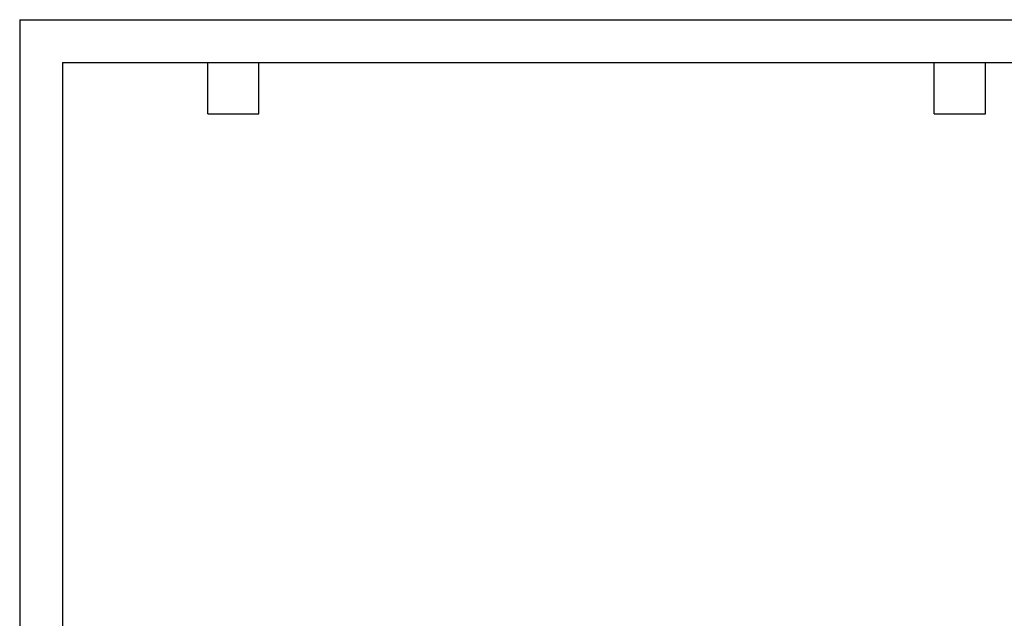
# Model space of a CAD drawing. Header units: inches. Extents: x 0 to 33, y 0 to 25.5.
# Tile 7 of 20: x 0 to 17.3, y 15 to 25.5. Entities that reach past the tile are written whole.
import ezdxf

# ---------------------------------------------------------------- set-up
doc = ezdxf.new("R2010")
doc.units = ezdxf.units.IN
doc.header["$LTSCALE"] = 3
doc.header["$MEASUREMENT"] = 0
doc.layers.add('TEXT', color=140, linetype='Continuous', lineweight=25)

msp = doc.modelspace()

# ---------------------------------------------------------------- linework, layer by layer
at = {"color": 7, "linetype": 'Continuous'}
for q in [(0, 0), (33, 25.5)]:
    msp.add_line((0, 25.5), q, dxfattribs=at)
at = {"layer": 'TEXT'}
for p, q in [((0.75, 24.75), (32.25, 24.75)), ((0.75, 24.75), (0.75, 0.75)), ((3.3, 23.85), (3.3, 24.75)), ((4.2, 23.85), (4.2, 24.75)), ((16.05, 23.85), (16.05, 24.75)), ((16.95, 23.85), (16.95, 24.75)), ((3.3, 23.85), (4.2, 23.85)), ((16.05, 23.85), (16.95, 23.85))]:
    msp.add_line(p, q, dxfattribs=at)

doc.saveas('drawing.dxf')
